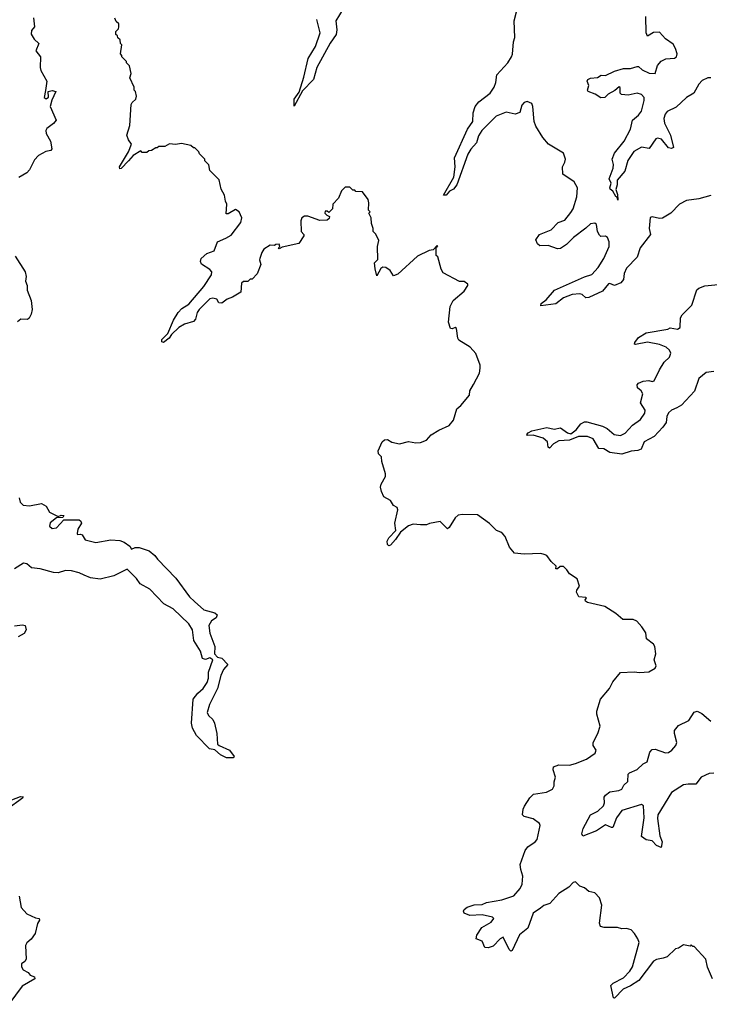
# Model space of a CAD drawing. Extents: x 2470790 to 2659118, y 702284 to 849036.
# Tile 45 of 154: x 2558940 to 2563526, y 775435 to 781983. Entities that reach past the tile are written whole.
import ezdxf

# ---------------------------------------------------------------- set-up
doc = ezdxf.new("R2010")
doc.units = 0

msp = doc.modelspace()

# ---------------------------------------------------------------- linework, layer by layer
at = {"layer": '0CON10XD'}
for points in [[(2559032.5, 781995), (2559037.5, 781935), (2559018.3, 781911.7), (2559017, 781887), (2559035, 781852.5), (2559066.2, 781825), (2559047.5, 781775), (2559078.8, 781735), (2559076.7, 781665), (2559081.2, 781645), (2559120, 781575), (2559111.7, 781511.7)], [(2561090.4, 782055), (2561041.5, 781975), (2561049.3, 781915), (2561044.2, 781885), (2561003.6, 781826.4), (2560915.8, 781665), (2560892.9, 781585), (2560820.7, 781509.3), (2560765, 781407.5), (2560764.4, 781455), (2560798.7, 781501.3), (2560830, 781600), (2560858.8, 781725), (2560906.4, 781803.6), (2560938.5, 781895), (2560915.9, 781985)], [(2563535, 780812.5), (2563455, 780792.5), (2563375, 780781.2), (2563326.7, 780755), (2563270, 780695), (2563215, 780662.5), (2563195, 780660), (2563145, 780671.2), (2563132, 780668), (2563125.8, 780595), (2563133.8, 780555), (2563066.2, 780465), (2563046.8, 780403.2), (2562975, 780330.6), (2562960, 780295), (2562955.3, 780254.7), (2562936.9, 780233.1), (2562895, 780215.5), (2562865, 780228.9), (2562855, 780226.7), (2562815, 780177.1), (2562725, 780136.2), (2562703.6, 780133.6), (2562680, 780155), (2562665, 780159.6), (2562614, 780156), (2562557.1, 780132.9), (2562505, 780092.2), (2562405, 780080), (2562407.5, 780095), (2562439.8, 780120.2), (2562496.7, 780185), (2562695, 780272.5), (2562745, 780288.5), (2562786.4, 780335), (2562824.5, 780395), (2562860, 780475), (2562860, 780505), (2562848.8, 780535), (2562835, 780543.8), (2562805, 780541.2), (2562795, 780550), (2562782.5, 780575), (2562775, 780620), (2562765, 780630), (2562735, 780624.2), (2562705, 780595.5), (2562623.6, 780535), (2562575, 780487.2), (2562535, 780461.1), (2562515, 780459.2), (2562455, 780481.8), (2562398.1, 780478.1), (2562382.4, 780492.4), (2562371.7, 780518.3), (2562397.5, 780555), (2562473.8, 780585), (2562521.2, 780635), (2562565, 780650), (2562605, 780699.5), (2562619.6, 780725), (2562645.4, 780805), (2562648.5, 780865), (2562627.3, 780905), (2562551.2, 780955), (2562548.8, 781005), (2562565.7, 781035), (2562568.9, 781055), (2562556.2, 781095), (2562456.7, 781155), (2562419.5, 781199.5), (2562372, 781275), (2562360.8, 781305), (2562352.5, 781405), (2562345, 781426.2), (2562315, 781438.6), (2562295, 781432.9), (2562280, 781415), (2562266, 781365), (2562235, 781355.5), (2562175, 781366.8), (2562107.9, 781342.1), (2562012.2, 781245), (2561989.7, 781210.3), (2561976.9, 781163.1), (2561939.2, 781120.8), (2561920.5, 781089.5), (2561846.9, 780885), (2561825, 780856.5), (2561798.3, 780841.7), (2561775, 780814.7), (2561758, 780815), (2561826, 780935), (2561836, 781005), (2561831.1, 781065), (2561918.6, 781255), (2561953.9, 781305), (2561956.3, 781363.6), (2561967.7, 781405), (2561993.8, 781436.2), (2562069.2, 781495), (2562094.4, 781535), (2562105.6, 781565), (2562113.1, 781616.9), (2562186.7, 781695), (2562211.2, 781735), (2562215.9, 781754.1), (2562223.8, 781835), (2562233.3, 781865), (2562227.5, 781975), (2562243.3, 782035)], [(2563535, 781595.5), (2563515, 781595.4), (2563477.7, 781577.7), (2563456, 781555), (2563423.3, 781495), (2563374.1, 781465.9), (2563305, 781401.2), (2563245, 781371.8), (2563232.1, 781355), (2563224.2, 781325), (2563226.7, 781295), (2563267.5, 781215), (2563287.5, 781132.5), (2563275, 781125.8), (2563255, 781131.1), (2563208.5, 781188.5), (2563180, 781195), (2563170.3, 781189.7), (2563125, 781125.5), (2563075, 781134.4), (2563023.4, 781106.6), (2562983.2, 781046.8), (2562963.5, 780975), (2562913.1, 780915), (2562912.9, 780885), (2562904, 780854), (2562915, 780820), (2562916.7, 780783.3), (2562913, 780803), (2562905, 780806.7), (2562883.1, 780843.1), (2562866.2, 780855), (2562863.8, 780865), (2562874, 780895), (2562860, 780925), (2562887.3, 780995), (2562889.2, 781019.2), (2562880.7, 781055), (2562895, 781095.6), (2562960, 781175), (2563000.8, 781255), (2563015.3, 781314.7), (2563055, 781348.6), (2563075, 781374.3), (2563092.3, 781445), (2563091.8, 781465), (2563075, 781484.6), (2563045, 781494.2), (2562985, 781481.8), (2562942.5, 781485), (2562932, 781495), (2562932.5, 781532.5), (2562926.2, 781536.2), (2562897.4, 781512.6), (2562852.1, 781487.9), (2562830, 781465), (2562805, 781463.1), (2562767.3, 781487.3), (2562720, 781505), (2562716.7, 781515), (2562723.8, 781545), (2562713.3, 781575), (2562718.8, 781585), (2562735, 781594.2), (2562781.7, 781598.3), (2562807, 781613), (2562835, 781612.5), (2562895, 781641.1), (2562955, 781658.1), (2563001.7, 781658.3), (2563045, 781672), (2563055, 781671.2), (2563080.1, 781650.1), (2563125, 781627.5), (2563165, 781624.4), (2563181.9, 781678.1), (2563205, 781706.7), (2563236.6, 781723.4), (2563295, 781727.7), (2563308.5, 781735), (2563312.9, 781755), (2563301.5, 781791.5), (2563285, 781820), (2563233.5, 781855), (2563195, 781899.4), (2563155, 781898), (2563114.1, 781874.1), (2563105.8, 781895.8), (2563103.5, 782005)], [(2563219.2, 775740.8), (2563175, 775733.8), (2563155, 775721.2), (2563056.7, 775593.3), (2563002.5, 775557.5), (2562952.9, 775535), (2562895, 775476.2), (2562888.8, 775478.8), (2562870.3, 775559.7), (2562886, 775575), (2562955, 775610), (2562997.8, 775655), (2563015.5, 775685), (2563058.8, 775845), (2563050.7, 775870.7), (2563027.5, 775905), (2563005, 775930), (2562975, 775938.8), (2562945, 775938), (2562915, 775946.7), (2562826.1, 775946.1), (2562802.9, 775952.9), (2562796, 775975), (2562810.8, 776095), (2562795, 776142.5), (2562765, 776176.2), (2562725, 776186.2), (2562695, 776210), (2562665, 776220), (2562635, 776250), (2562620, 776245), (2562592.5, 776215), (2562525, 776170.8), (2562465, 776106), (2562425, 776092.9), (2562402, 776075), (2562355, 776042), (2562318.2, 775941.8), (2562262.7, 775897.3), (2562215, 775792), (2562205, 775788), (2562195, 775798.8), (2562155, 775880.8), (2562135, 775871.4), (2562088.8, 775821.2), (2562055, 775810), (2562033.7, 775813.7), (2562014.4, 775854.4), (2561975, 775870), (2561978.6, 775895), (2562012, 775945), (2562075, 775981.9), (2562092.9, 776005), (2562083.8, 776015), (2562015, 776029.2), (2561932.5, 776025), (2561895, 776041.2), (2561890.8, 776055), (2561896, 776065), (2561915, 776082), (2561963, 776097), (2562015, 776098.1), (2562045, 776111.5), (2562145, 776130), (2562225, 776156.2), (2562267.7, 776205), (2562281.5, 776235), (2562286.5, 776286.5), (2562272.4, 776332.4), (2562268.5, 776365), (2562302.1, 776457.9), (2562318.6, 776481.4), (2562368.6, 776515), (2562379.8, 776530.2), (2562400, 776625), (2562396.9, 776636.9), (2562355, 776669.3), (2562294.6, 776684.6), (2562284.4, 776694.4), (2562287.3, 776732.7), (2562296.7, 776753.3), (2562332.1, 776807.9), (2562356.9, 776833.1), (2562443.3, 776845), (2562483.6, 776866.4), (2562493, 776887), (2562493.3, 776915), (2562502.5, 776945), (2562487.5, 776995), (2562490, 777015), (2562525, 777026.7), (2562595, 777026.2), (2562635, 777035.7), (2562708.8, 777065), (2562766, 777105), (2562773.8, 777125), (2562752.5, 777155), (2562752.5, 777175), (2562783.3, 777235), (2562800, 777285), (2562777.5, 777365), (2562777.5, 777385), (2562802.5, 777465), (2562862.5, 777535), (2562885, 777580), (2562935, 777642.5), (2563025, 777646), (2563061.7, 777641.7), (2563123.8, 777646.2), (2563165, 777670), (2563173.3, 777685), (2563158.8, 777725), (2563170, 777765), (2563163.8, 777815), (2563155, 777830), (2563107.5, 777865), (2563102.5, 777905), (2563077.5, 777945), (2563043, 777983), (2563020, 777995), (2562950, 777995), (2562903.6, 778033.6), (2562830.7, 778080.7), (2562715, 778106.7), (2562702.5, 778115), (2562700, 778125), (2562710, 778135), (2562705, 778140), (2562657.5, 778145), (2562642, 778175), (2562645, 778190), (2562662.5, 778215), (2562647.5, 778265), (2562595, 778297.5), (2562578.8, 778325), (2562555, 778346.7), (2562533, 778347), (2562515, 778330), (2562505, 778330), (2562508.3, 778348.3), (2562475, 778380), (2562445, 778420), (2562427, 778427), (2562405, 778432.5), (2562295, 778427.5), (2562230, 778435), (2562197.5, 778475), (2562167.5, 778545), (2562153, 778563), (2562140, 778575), (2562110, 778585), (2562063, 778633), (2561985, 778690), (2561885, 778692.5), (2561855, 778686.7), (2561835, 778670), (2561796.2, 778605), (2561785, 778596.7), (2561735, 778646.7), (2561665, 778632.5), (2561645, 778622.5), (2561605, 778622.5), (2561557, 778627), (2561525, 778617.1), (2561471.9, 778575), (2561439.4, 778525), (2561405, 778487.5), (2561394.2, 778484.2), (2561385, 778492.5), (2561384.5, 778515), (2561395, 778538), (2561440, 778585), (2561435.4, 778635), (2561454.3, 778724.3), (2561449.5, 778739.5), (2561425, 778752.5), (2561406.4, 778786.4), (2561360.5, 778810.5), (2561345.9, 778845.9), (2561340, 778875), (2561343.9, 778893.9), (2561373.3, 778945), (2561373, 778963), (2561348.8, 779045), (2561346.2, 779075), (2561326.7, 779095), (2561323.8, 779115), (2561351.2, 779175), (2561365, 779188.8), (2561385, 779190), (2561415, 779172.5), (2561465, 779161.4), (2561525, 779178), (2561575, 779168.8), (2561605, 779170), (2561645, 779187.5), (2561675, 779222.5), (2561726.4, 779253.6), (2561796.1, 779283.9), (2561825, 779320), (2561847.5, 779395), (2561873.9, 779416.1), (2561930, 779485), (2561933.3, 779515), (2561957.5, 779557.5), (2561997, 779633), (2562002.5, 779665), (2562002.5, 779685), (2561973.6, 779763.6), (2561935.8, 779805.8), (2561860.7, 779850.7), (2561852.5, 779865), (2561845, 779930), (2561835, 779936.7), (2561815, 779927.5), (2561805, 779930), (2561791.2, 779971.2), (2561803.3, 780075), (2561822.5, 780115), (2561895, 780177.5), (2561920, 780215), (2561920, 780225), (2561895, 780242.5), (2561865, 780242.5), (2561755, 780300), (2561743, 780323), (2561720, 780405), (2561710, 780415), (2561710, 780470), (2561720, 780475), (2561715, 780480), (2561688.3, 780451.7), (2561663, 780447), (2561585, 780410), (2561455, 780290), (2561425, 780280), (2561402.5, 780315), (2561375, 780333.8), (2561355, 780336.7), (2561341.7, 780328.3), (2561315, 780280), (2561302.5, 780325), (2561300, 780365), (2561321.7, 780388.3), (2561320, 780475), (2561327.5, 780515), (2561307, 780557), (2561290, 780575), (2561290, 780595), (2561278.3, 780628.3), (2561277.5, 780665), (2561262.5, 780695), (2561270, 780705), (2561260, 780715), (2561262.5, 780765), (2561256.7, 780786.7), (2561218.3, 780838.3), (2561175, 780840), (2561168.3, 780848.3), (2561155, 780850), (2561135, 780870), (2561105, 780870), (2561080, 780845), (2561060, 780795), (2561023, 780757), (2561020, 780725), (2560995, 780700), (2560985, 780710), (2560971.7, 780708.3), (2560970, 780695), (2560981.7, 780681.7), (2561000, 780675), (2560998.3, 780661.7), (2560985, 780650), (2560935, 780647.5), (2560855, 780676.7), (2560833.6, 780676.4), (2560816.7, 780665), (2560808.8, 780645), (2560812.5, 780575), (2560830, 780555), (2560830, 780545), (2560796.1, 780493.9), (2560685, 780470), (2560665, 780460), (2560660, 780465), (2560670, 780475), (2560665, 780490), (2560643, 780487), (2560635, 780480), (2560605, 780482.5), (2560564.1, 780455.9), (2560550, 780435), (2560536.2, 780395), (2560533.8, 780385), (2560542.5, 780355), (2560518.3, 780291.7), (2560485, 780257.5), (2560473, 780257), (2560457.5, 780242.5), (2560428.3, 780241.7), (2560415, 780230), (2560409.3, 780170.7), (2560355, 780137.5), (2560320, 780125), (2560285, 780097.5), (2560265, 780100), (2560250, 780125), (2560225, 780130.6), (2560205, 780125.6), (2560133.6, 780055), (2560120, 780035), (2560108.9, 779991.1), (2560096, 779975), (2560035, 779958.1), (2559998, 779935), (2559950, 779890), (2559933.8, 779865), (2559895, 779836.2), (2559885, 779840), (2559884, 779855), (2559925, 779896), (2559963.3, 779985), (2559994.5, 780035.5), (2560017.8, 780062.2), (2560065, 780090.8), (2560165, 780207.5), (2560216.2, 780285), (2560217.5, 780305), (2560205, 780322), (2560147.7, 780357.7), (2560141.2, 780375), (2560146.2, 780395), (2560185, 780428.8), (2560232.5, 780445), (2560254.2, 780505.8), (2560311.2, 780528.8), (2560345, 780550), (2560410, 780635), (2560416.2, 780665), (2560398.8, 780705), (2560375, 780720), (2560325, 780692.5), (2560311.7, 780691.7), (2560317.5, 780755), (2560307.5, 780775), (2560302.5, 780815), (2560280, 780855), (2560267, 780917), (2560205, 780980), (2560197, 781017), (2560170, 781045), (2560170, 781055), (2560135, 781090), (2560130, 781105), (2560105, 781130), (2560095, 781130), (2560077, 781147), (2560015, 781160), (2559975, 781152.5), (2559935, 781157.5), (2559905, 781140), (2559865, 781140), (2559855, 781130), (2559845, 781130), (2559817, 781113), (2559798.3, 781111.7), (2559785, 781100), (2559755, 781100), (2559745, 781110), (2559695, 781080), (2559663.8, 781045), (2559615, 780993.3), (2559605, 780990), (2559603.8, 781003.8), (2559663.8, 781105), (2559682.5, 781155), (2559663, 781183), (2559652.5, 781215), (2559671.7, 781278.3), (2559680.7, 781419.3), (2559687, 781433), (2559712.5, 781455), (2559717.5, 781475), (2559710, 781505), (2559700, 781515), (2559700, 781535), (2559672.5, 781595), (2559680, 781625), (2559670, 781675), (2559650, 781695), (2559650, 781705), (2559620, 781735), (2559620, 781745), (2559610, 781755), (2559620, 781815), (2559610, 781825), (2559608.3, 781848.3), (2559591.7, 781861.7), (2559590, 781875), (2559580, 781885), (2559580, 781905), (2559597, 781923), (2559600, 781935), (2559600, 781955), (2559581.7, 781971.7), (2559572.5, 781992.5)], [(2559111.7, 781511.7), (2559102.5, 781465), (2559115, 781457.5), (2559131.7, 781468.3), (2559130, 781505), (2559155, 781512.5), (2559180, 781505), (2559153, 781447), (2559143.3, 781405), (2559182.5, 781315), (2559165, 781292.5), (2559120.7, 781259.3), (2559113.3, 781245), (2559116.7, 781225), (2559143.9, 781173.9), (2559152.5, 781125), (2559146.1, 781113.9), (2559114.1, 781105.9), (2559065, 781080), (2559039.3, 781050.7), (2559005.9, 780984.1), (2558987.5, 780965), (2558935, 780932.5)], [(2558909.7, 780409.7), (2558976.2, 780305), (2558982.5, 780275), (2558977.5, 780245), (2558990, 780215), (2558990, 780185), (2559016.7, 780115), (2559022.5, 780055), (2559016.4, 780023.6), (2559003, 779997), (2558991.7, 779988.3), (2558948.3, 779991.7), (2558925, 779972.5)], [(2563555.8, 779644.2), (2563505, 779635.6), (2563455, 779595.6), (2563427.6, 779512.4), (2563339.9, 779420.1), (2563309, 779401), (2563275, 779387), (2563255, 779368.1), (2563242.1, 779345), (2563238.3, 779305), (2563217.6, 779272.4), (2563159.7, 779210.3), (2563093.5, 779175), (2563072.8, 779127.2), (2563051.3, 779118.7), (2563005, 779114.4), (2562945, 779093.8), (2562865, 779104.2), (2562825, 779129.2), (2562790.5, 779130.5), (2562754, 779195), (2562715, 779211.9), (2562655, 779210), (2562595, 779187.5), (2562525, 779182.4), (2562488.4, 779161.6), (2562463.8, 779133.8), (2562455, 779140), (2562450.6, 779175), (2562420.2, 779200.2), (2562355, 779220.8), (2562317.5, 779217.5), (2562312.5, 779225), (2562320, 779235), (2562345, 779249.4), (2562445, 779270), (2562495, 779260.8), (2562535, 779269.2), (2562582, 779235), (2562605, 779229.6), (2562640.8, 779255), (2562670.8, 779295), (2562695, 779308.2), (2562712, 779308), (2562815, 779280.3), (2562846.7, 779265), (2562891.9, 779225), (2562935, 779218.2), (2562965, 779233.2), (2563014, 779286), (2563067.3, 779325), (2563096.2, 779365), (2563100, 779385), (2563067.8, 779435), (2563083.3, 779495), (2563071.4, 779515), (2563048, 779535), (2563045.8, 779555), (2563055, 779565.6), (2563085, 779579.5), (2563122.7, 779582.7), (2563145, 779576.7), (2563158, 779582), (2563193.8, 779655), (2563225.8, 779705), (2563261.4, 779738.6), (2563269.5, 779765), (2563260, 779785), (2563238.5, 779805), (2563195, 779823.7), (2563115, 779838), (2563035, 779822.5), (2563027.5, 779825), (2563030, 779835), (2563055, 779868.9), (2563105, 779900.8), (2563250, 779925), (2563265, 779933.3), (2563315, 779924), (2563332.5, 779935), (2563335, 780000), (2563345, 780020), (2563410, 780085), (2563443.6, 780186.4), (2563455, 780197.5), (2563495, 780213.3), (2563606.1, 780223.9)], [(2558936.4, 778803.6), (2558943.3, 778775), (2558962.5, 778755), (2559005, 778750), (2559085, 778766.2), (2559115, 778747.5), (2559137.3, 778707.3), (2559195, 778680), (2559215, 778688.8), (2559232.5, 778685), (2559227, 778673), (2559185, 778670), (2559142.3, 778637.7), (2559138.8, 778615), (2559155, 778598.8), (2559185, 778604), (2559233, 778657), (2559335, 778656.2), (2559347.1, 778647.1), (2559350, 778635), (2559326.7, 778595), (2559322.5, 778565), (2559325, 778560), (2559345, 778562.5), (2559355, 778557.5), (2559375, 778522.9), (2559445, 778507.1), (2559546.6, 778523.4), (2559605, 778519.7), (2559635, 778509.2), (2559671.5, 778481.5), (2559682.8, 778462.8), (2559707.4, 778472.6), (2559735, 778472.7), (2559800.7, 778450.7), (2559839.5, 778419.5), (2559856.4, 778395), (2559978.5, 778268.5), (2560068.1, 778145), (2560103, 778113), (2560165, 778059.1), (2560237.3, 778037.3), (2560253.3, 778025), (2560246, 778005), (2560215, 777984.2), (2560197.5, 777955), (2560203.1, 777903.1), (2560237.5, 777815), (2560235.8, 777765), (2560254.4, 777744.4), (2560285, 777736.7), (2560323.3, 777695), (2560295, 777661.2), (2560277.4, 777622.6), (2560255, 777536), (2560201.5, 777428.5), (2560187.5, 777375), (2560194.7, 777354.7), (2560225, 777328.6), (2560236.2, 777305), (2560251.1, 777235), (2560255.8, 777165), (2560265.5, 777155.5), (2560334.2, 777125), (2560366.1, 777083.9), (2560360, 777075), (2560315, 777073.6), (2560275, 777094.3), (2560237.2, 777127.2), (2560202, 777135), (2560115, 777222.9), (2560089.2, 777270.8), (2560082.7, 777305), (2560094.4, 777465), (2560124.2, 777505), (2560160.6, 777535), (2560186.5, 777575), (2560194.5, 777604.5), (2560195.6, 777644.4), (2560224, 777725), (2560205, 777740), (2560175, 777728.1), (2560154.7, 777734.8), (2560142.3, 777782.3), (2560098.8, 777855), (2560088.7, 777925), (2560065.2, 777965.2), (2559960.6, 778065), (2559897.4, 778097.4), (2559805, 778196.7), (2559741.4, 778231.4), (2559717.1, 778267.1), (2559655, 778328.2), (2559565.2, 778284.8), (2559475, 778262.4), (2559411.2, 778271.2), (2559368.9, 778288.9), (2559336.2, 778305), (2559285, 778317.5), (2559245, 778319.4), (2559195, 778303.3), (2559165, 778305.6), (2559075, 778331.4), (2559018, 778338), (2558986.2, 778365), (2558965, 778367.5), (2558905, 778332)], [(2558905, 777951.8), (2558959.4, 777959.4), (2558976.7, 777955), (2558983.1, 777925), (2558969.4, 777900.6), (2558930.4, 777879.6)], [(2563555, 776971.1), (2563525, 776969.4), (2563471.2, 776945), (2563435, 776898), (2563385, 776899.5), (2563355, 776893.8), (2563275, 776842.7), (2563182.2, 776695), (2563180.5, 776670.5), (2563196.2, 776556.2), (2563211.4, 776515), (2563205, 776477.5), (2563175, 776490), (2563145, 776522.9), (2563105, 776528), (2563075, 776550), (2563093.3, 776675), (2563088.6, 776755), (2563075, 776764.4), (2562945, 776724), (2562908.5, 776675), (2562885, 776611.4), (2562875, 776610), (2562835, 776628.2), (2562775, 776587.7), (2562685, 776553.8), (2562678.3, 776568.3), (2562685.7, 776605), (2562736, 776695), (2562785, 776719.1), (2562822.3, 776755), (2562828.2, 776775), (2562826.5, 776813.5), (2562834.2, 776825), (2562865, 776847.1), (2562925, 776856.2), (2562943.7, 776866.4), (2562958.3, 776891.7), (2562983, 776917), (2562985.6, 776965), (2562995, 776975.4), (2563045, 776997.3), (2563085, 777033.2), (2563111.9, 777048.1), (2563129.1, 777110.9), (2563145, 777129.6), (2563165, 777132), (2563235, 777106.4), (2563255, 777110.5), (2563275.6, 777125), (2563302.9, 777155), (2563310.6, 777175), (2563294.3, 777235), (2563295, 777256.7), (2563321.3, 777288.7), (2563388.7, 777321.3), (2563425, 777378.8), (2563445, 777383.3), (2563475, 777368), (2563535, 777317.8)], [(2558888.5, 776795), (2558945, 776817.2), (2558963.8, 776815), (2558957.8, 776805), (2558748.8, 776655)], [(2558936.7, 776155), (2558949.3, 776079.3), (2558986.4, 776036.4), (2559045, 776010), (2559070, 776005), (2559072.5, 775995), (2559058.6, 775971.4), (2559043.3, 775905), (2559015, 775867.5), (2558987, 775843), (2558977.5, 775825), (2558982.5, 775735), (2558975, 775720), (2558952.5, 775705), (2558952.5, 775685), (2558963.3, 775665), (2558996.4, 775646.4), (2559009.3, 775629.3), (2559037.9, 775617.9), (2559040, 775605), (2558956.7, 775555), (2558867.5, 775435)], [(2563546.2, 775605), (2563513, 775683), (2563502.5, 775735), (2563425, 775820), (2563415, 775820), (2563405, 775830), (2563397.5, 775822.5), (2563355, 775830), (2563321.7, 775808.3), (2563300, 775805), (2563245, 775751.2), (2563219.2, 775740.8)]]:
    msp.add_lwpolyline(points, dxfattribs=at)

doc.saveas('drawing.dxf')
